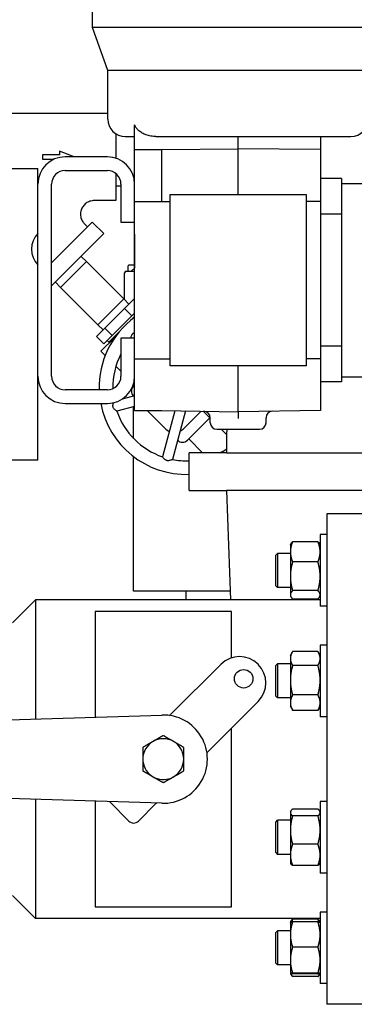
# Model space of a CAD drawing. Header units: inches. Extents: x 24 to 1128, y -69 to 748.
# Tile 244 of 256: x 392 to 398, y 195 to 213. Entities that reach past the tile are written whole.
import ezdxf

# ---------------------------------------------------------------- set-up
doc = ezdxf.new("R2010")
doc.units = ezdxf.units.IN
doc.header["$LTSCALE"] = 32
doc.header["$MEASUREMENT"] = 0
doc.layers.add('Visible (ANSI)', color=7, linetype='Continuous', lineweight=30)

msp = doc.modelspace()

# ---------------------------------------------------------------- linework, layer by layer
at = {"layer": 'Visible (ANSI)'}
for p, q in [((393.48331, 212.78961), (393.48331, 216.80961)), ((398.82331, 212.78961), (393.48331, 212.78961)), ((393.76581, 211.99961), (393.48331, 212.78961)), ((398.54081, 211.99961), (393.76581, 211.99961)), ((393.76581, 211.10561), (393.76581, 211.99961)), ((393.76581, 211.20742), (390.23113, 211.20742)), ((394.25531, 210.54804), (394.25531, 210.99697)), ((393.91113, 210.83858), (393.91113, 210.38831)), ((394.08381, 210.78761), (394.25531, 210.78761)), ((394.64464, 210.78761), (397.66382, 210.78761)), ((396.15331, 210.56213), (396.15331, 210.78761)), ((397.66731, 210.78762), (397.66731, 210.54687)), ((397.66731, 210.78761), (398.22281, 210.78761)), ((394.25531, 210.54804), (394.75531, 210.54804)), ((394.25531, 209.59253), (394.25531, 210.54804)), ((394.75531, 210.54804), (396.15331, 210.56213)), ((394.75531, 209.59253), (394.75531, 210.54804)), ((396.15331, 209.72461), (396.15331, 210.56213)), ((397.66731, 210.54687), (396.15331, 210.56213)), ((397.66731, 210.54687), (397.66731, 209.59136)), ((392.88097, 210.44888), (392.56819, 210.44888)), ((392.56819, 210.44888), (392.56819, 210.36846)), ((392.56819, 210.36846), (392.77685, 210.36846)), ((392.88097, 210.51837), (392.88097, 210.44888)), ((393.14953, 210.41321), (392.88097, 210.51837)), ((393.75531, 210.41321), (392.98361, 210.41321)), ((390.99361, 210.19941), (392.48361, 210.19941)), ((392.48361, 210.01191), (392.48361, 210.19941)), ((392.48361, 209.00941), (392.48361, 210.01191)), ((392.98361, 210.16321), (393.75531, 210.16321)), ((393.91113, 210.10871), (393.91113, 209.60992)), ((398.05131, 210.01511), (397.66731, 210.01511)), ((398.05131, 210.01511), (398.05131, 209.92126)), ((392.73361, 206.38561), (392.73361, 209.91321)), ((393.91113, 209.88367), (394.00531, 209.88367)), ((394.00531, 209.91321), (394.00531, 209.21241)), ((398.05131, 209.92126), (401.20091, 209.92126)), ((398.05131, 209.92126), (398.05131, 206.37796)), ((394.90731, 206.57461), (394.90731, 209.72461)), ((394.90731, 209.72461), (397.39931, 209.72461)), ((397.39931, 209.72461), (397.39931, 206.57461)), ((393.91113, 209.60992), (393.51304, 209.60992)), ((394.25531, 209.59253), (394.75531, 209.59253)), ((394.25531, 206.7067), (394.25531, 209.59253)), ((394.75531, 209.59253), (394.90731, 209.59406)), ((397.66731, 209.59136), (397.39931, 209.59406)), ((397.66731, 209.59136), (397.66731, 206.70787)), ((398.05131, 209.36108), (397.66731, 209.36108)), ((393.47987, 209.21631), (392.73361, 208.47005)), ((393.33626, 209.18314), (393.39148, 209.12792)), ((393.47987, 209.21631), (393.692, 209.00418)), ((394.00531, 209.21241), (394.25531, 209.21241)), ((392.48361, 208.42941), (392.48361, 209.00941)), ((392.73361, 208.04578), (393.692, 209.00418)), ((394.25531, 208.99573), (394.25174, 208.99217)), ((394.25174, 208.99217), (394.25531, 208.99217)), ((394.25174, 208.99217), (394.25174, 208.37217)), ((393.2745, 208.58668), (393.37219, 208.49491)), ((392.48361, 205.03191), (392.48361, 208.42941)), ((392.89489, 208.01762), (393.37219, 208.49491)), ((393.37219, 208.49491), (394.05955, 207.80755)), ((394.13174, 208.39717), (394.13174, 208.31217)), ((394.25174, 208.42717), (394.16174, 208.42717)), ((394.25174, 208.37217), (394.19174, 208.31217)), ((394.25531, 208.37217), (394.25174, 208.37217)), ((394.07174, 207.79457), (394.07174, 208.28217)), ((394.10174, 208.31217), (394.25531, 208.31217)), ((392.80313, 208.1153), (392.89489, 208.01762)), ((392.89489, 208.01762), (393.58225, 207.33025)), ((393.58225, 207.33025), (394.05955, 207.80755)), ((394.15131, 207.70986), (394.05955, 207.80755)), ((394.25531, 207.81386), (394.07045, 207.629)), ((394.07045, 207.629), (393.71229, 207.27084)), ((393.84664, 207.13649), (394.2048, 207.49465)), ((394.07045, 207.629), (394.2048, 207.49465)), ((394.19958, 207.42746), (394.25531, 207.48319)), ((394.2048, 207.49465), (394.25531, 207.54516)), ((393.67994, 207.23849), (393.58225, 207.33025)), ((393.71229, 207.27084), (393.55746, 207.11601)), ((393.55746, 207.11601), (393.69181, 206.98166)), ((393.69181, 206.98166), (393.84664, 207.13649)), ((393.71229, 207.27084), (393.84664, 207.13649)), ((393.78121, 207.00909), (393.96234, 207.19022)), ((393.89319, 207.09818), (393.63897, 206.84397)), ((393.75022, 207.04007), (393.78121, 207.00909)), ((393.79301, 206.998), (393.78121, 207.00909)), ((394.25531, 207.08641), (394.00531, 207.08641)), ((394.00531, 207.08641), (394.00531, 206.38561)), ((398.05131, 206.93814), (397.66731, 206.93814)), ((393.71613, 206.76681), (393.63897, 206.84397)), ((394.00531, 206.47763), (393.91263, 206.5703)), ((394.25531, 206.7067), (394.75531, 206.7067)), ((394.25531, 205.75702), (394.25531, 206.7067)), ((394.75531, 206.7067), (394.90731, 206.70517)), ((397.39931, 206.57461), (394.90731, 206.57461)), ((396.15331, 205.73261), (396.15331, 206.57461)), ((397.66731, 206.70787), (397.39931, 206.70517)), ((397.66731, 206.70787), (397.66731, 205.75904)), ((394.23272, 206.20028), (394.25531, 206.22287)), ((394.25531, 206.22763), (394.23576, 206.24718)), ((398.05131, 206.28411), (397.66731, 206.28411)), ((398.05131, 206.37796), (401.20091, 206.37796)), ((398.05131, 206.37796), (398.05131, 206.28411)), ((393.75531, 206.13561), (392.98361, 206.13561)), ((394.25531, 206.02626), (394.0249, 205.96452)), ((394.23532, 206.0209), (394.23272, 206.0235)), ((392.98361, 205.88561), (393.75531, 205.88561)), ((394.25531, 205.83163), (393.92959, 205.74435)), ((394.23674, 205.2441), (394.23674, 205.82665)), ((394.25531, 205.75702), (394.75531, 205.75702)), ((394.48374, 205.75702), (394.80835, 205.43241)), ((394.75531, 205.75702), (396.15331, 205.73261)), ((394.99334, 205.75286), (394.76674, 204.9072)), ((395.18706, 205.74948), (394.94834, 204.85854)), ((395.1619, 205.43241), (395.47397, 205.74447)), ((395.51308, 205.74379), (395.64131, 205.61556)), ((397.66731, 205.75904), (396.15331, 205.73261)), ((396.15331, 205.73261), (396.15331, 205.6126)), ((395.6346, 205.62226), (395.22267, 205.21033)), ((395.64131, 205.53361), (395.64131, 205.62363)), ((396.66531, 205.53361), (396.66531, 205.62363)), ((394.88979, 205.36643), (394.8678, 205.38842)), ((395.76131, 205.41361), (396.54531, 205.41361)), ((395.84325, 205.41361), (395.94188, 205.31499)), ((395.04589, 205.21033), (395.04329, 205.21293)), ((395.50344, 204.9795), (395.24764, 205.2353)), ((395.94174, 205.292), (395.94174, 204.9795)), ((392.48361, 204.84441), (392.48361, 205.03191)), ((395.94174, 204.9795), (395.25424, 204.9795)), ((395.25424, 204.292), (395.25424, 204.9795)), ((395.94174, 204.9795), (399.94174, 204.9795)), ((392.48361, 204.84441), (390.99361, 204.84441)), ((394.23674, 202.44367), (394.23674, 204.91077)), ((395.25424, 204.292), (395.94174, 204.292)), ((395.94174, 204.292), (396.01691, 202.28267)), ((399.94174, 204.292), (395.94174, 204.292)), ((397.78063, 203.85867), (397.78063, 194.85867)), ((398.72063, 203.85867), (397.78063, 203.85867)), ((397.11163, 203.29242), (397.12327, 203.31258)), ((397.61677, 203.35), (397.1535, 203.35)), ((397.65863, 203.29242), (397.647, 203.31258)), ((397.65863, 203.47992), (397.65863, 202.16742)), ((397.78063, 203.47992), (397.65863, 203.47992)), ((396.84313, 203.10442), (396.87443, 203.13572)), ((396.87443, 203.13572), (396.87443, 202.51072)), ((397.11163, 203.13572), (396.87443, 203.13572)), ((397.11163, 203.29242), (397.11163, 203.16374)), ((397.11163, 203.16374), (397.11163, 202.71432)), ((396.84313, 202.54202), (396.84313, 203.10442)), ((397.61677, 202.97748), (397.1535, 202.97748)), ((397.11163, 202.71432), (397.11163, 202.37425)), ((396.01088, 202.44367), (394.23674, 202.44367)), ((395.20174, 202.28267), (395.20174, 202.44367)), ((396.84313, 202.54202), (396.87443, 202.51072)), ((397.11163, 202.51072), (396.87443, 202.51072)), ((397.61677, 202.45115), (397.1535, 202.45115)), ((392.01663, 201.85867), (392.44063, 202.28267)), ((392.44063, 202.28267), (392.44063, 200.09516)), ((397.65863, 202.28267), (392.44063, 202.28267)), ((397.11163, 202.37425), (397.11163, 202.35492)), ((397.11163, 202.35492), (397.12327, 202.33476)), ((397.61677, 202.29734), (397.1535, 202.29734)), ((397.65863, 202.35492), (397.647, 202.33476)), ((396.03063, 202.06917), (393.53063, 202.06917)), ((393.53063, 202.06917), (393.53063, 200.12959)), ((396.03063, 201.21703), (396.03063, 202.06917)), ((397.78063, 202.16742), (397.65863, 202.16742)), ((397.11163, 201.26285), (397.14892, 201.32743)), ((397.61677, 201.33517), (397.1535, 201.33517)), ((397.65863, 201.26285), (397.62134, 201.32743)), ((397.65863, 201.45035), (397.65863, 200.13785)), ((397.78063, 201.45035), (397.65863, 201.45035)), ((397.11163, 201.26285), (397.11163, 201.20608)), ((397.11163, 201.20608), (397.11163, 200.80645)), ((394.91564, 200.17533), (395.84059, 201.10027)), ((396.51941, 201.10027), (396.52224, 201.09745)), ((396.84313, 201.07493), (396.87443, 201.10623)), ((396.84313, 200.51253), (396.84313, 201.07493)), ((396.87443, 201.10623), (396.87443, 200.48123)), ((397.11163, 201.10623), (396.87443, 201.10623)), ((397.61677, 201.07698), (397.1535, 201.07698)), ((397.11163, 200.80645), (397.11163, 200.39446)), ((396.84313, 200.51253), (396.87443, 200.48123)), ((397.11163, 200.48123), (396.87443, 200.48123)), ((397.61677, 200.53591), (397.1535, 200.53591)), ((396.52224, 200.41862), (395.59729, 199.49368)), ((397.11163, 200.39446), (397.11163, 200.32535)), ((397.11163, 200.32535), (397.14892, 200.26076)), ((397.61677, 200.25302), (397.1535, 200.25302)), ((397.65863, 200.32535), (397.62134, 200.26076)), ((381.14864, 199.73848), (394.75506, 200.16827)), ((397.78063, 200.13785), (397.65863, 200.13785)), ((396.03063, 196.64817), (396.03063, 199.92702)), ((394.75506, 198.54907), (381.14864, 198.97886)), ((394.56299, 199.05329), (394.62498, 199.0175)), ((394.96474, 199.03197), (394.97151, 199.03588)), ((392.44063, 198.62218), (392.44063, 196.43467)), ((393.53063, 198.58775), (393.53063, 196.64817)), ((394.14919, 198.22235), (393.79204, 198.57949)), ((394.64562, 198.54201), (394.32596, 198.22235)), ((397.61677, 198.44262), (397.1535, 198.44262)), ((397.65863, 198.57992), (397.65863, 197.26742)), ((397.78063, 198.57992), (397.65863, 198.57992)), ((397.11163, 198.39242), (397.11931, 198.40572)), ((397.11163, 198.39242), (397.11163, 198.37949)), ((397.11163, 198.37949), (397.11163, 198.05688)), ((397.61677, 198.31635), (397.1535, 198.31635)), ((397.65863, 198.39242), (397.65095, 198.40572)), ((396.84313, 198.20481), (396.87443, 198.23611)), ((396.84313, 197.64241), (396.84313, 198.20481)), ((396.87443, 198.23611), (396.87443, 197.61111)), ((397.11163, 198.23611), (396.87443, 198.23611)), ((397.11163, 198.05688), (397.11163, 197.60106)), ((397.61677, 197.7974), (397.1535, 197.7974)), ((396.84313, 197.64241), (396.87443, 197.61111)), ((397.11163, 197.61111), (396.87443, 197.61111)), ((397.11163, 197.60106), (397.11163, 197.45492)), ((397.11163, 197.45492), (397.11931, 197.44162)), ((397.61677, 197.40472), (397.1535, 197.40472)), ((397.65863, 197.45492), (397.65095, 197.44162)), ((397.78063, 197.26742), (397.65863, 197.26742)), ((392.01663, 196.85867), (392.44063, 196.43467)), ((393.53063, 196.64817), (396.03063, 196.64817)), ((397.65863, 196.5501), (397.65863, 195.2376)), ((397.78063, 196.5501), (397.65863, 196.5501)), ((397.65863, 196.43467), (392.44063, 196.43467)), ((397.11163, 196.3626), (397.11173, 196.36276)), ((397.11163, 196.3626), (397.11163, 196.13883)), ((397.11202, 196.3631), (397.12327, 196.38258)), ((397.61677, 196.42), (397.1535, 196.42)), ((397.61677, 196.36956), (397.1535, 196.36956)), ((397.65824, 196.3631), (397.647, 196.38258)), ((397.65863, 196.3626), (397.65854, 196.36276)), ((396.84313, 196.17532), (396.87443, 196.20662)), ((396.84313, 195.61292), (396.84313, 196.17532)), ((396.87443, 196.20662), (396.87443, 195.58162)), ((397.11163, 196.20662), (396.87443, 196.20662)), ((397.11163, 196.13883), (397.11163, 195.67025)), ((397.61677, 195.90811), (397.1535, 195.90811)), ((396.84313, 195.61292), (396.87443, 195.58162)), ((397.11163, 195.58162), (396.87443, 195.58162)), ((397.11163, 195.67025), (397.11163, 195.42526)), ((397.11163, 195.42526), (397.11163, 195.4251)), ((397.11163, 195.4251), (397.11163, 195.42492)), ((397.11163, 195.4251), (397.11173, 195.42493)), ((397.11163, 195.42492), (397.12327, 195.40476)), ((397.61677, 195.43239), (397.1535, 195.43239)), ((397.61677, 195.41813), (397.1535, 195.41813)), ((397.61677, 195.36734), (397.1535, 195.36734)), ((397.65863, 195.42492), (397.647, 195.40476)), ((397.65863, 195.4251), (397.65854, 195.42493)), ((397.78063, 195.2376), (397.65863, 195.2376)), ((398.72063, 194.85867), (397.78063, 194.85867))]:
    msp.add_line(p, q, dxfattribs=at)
msp.add_circle((396.25566, 200.83369), 0.17, dxfattribs=at)
for centre, radius, start, end in [((394.08381, 211.10561), 0.318, 180, 270), ((398.22281, 211.10561), 0.318, 270, 0), ((392.98361, 209.91321), 0.5, 90, 180), ((393.75531, 209.91321), 0.5, 0, 90), ((392.98361, 209.91321), 0.25, 90, 180), ((393.75531, 209.91321), 0.25, 0, 90), ((392.77403, 208.71941), 0.41042, 135.041131, 224.958869), ((394.10174, 208.28217), 0.03, 90, 180), ((395.2061, 206.18371), 1.6, 126.458625, 181.722431), ((395.2061, 206.18371), 1.35, 152.806995, 181.135744), ((392.98361, 206.38561), 0.5, 180, 270), ((392.98361, 206.38561), 0.25, 180, 270), ((393.75531, 206.38561), 0.25, 270, 0), ((393.75531, 206.38561), 0.5, 270, 0), ((394.32111, 206.11189), 0.125, 135, 225), ((395.2061, 206.18371), 1.6, 190.737376, 271.724419), ((395.2061, 206.18371), 1.35, 198.992715, 251.007285), ((395.52131, 205.62363), 0.12, 0, 89), ((396.78531, 205.62363), 0.12, 91, 180), ((395.76131, 205.53361), 0.12, 180, 270), ((396.54531, 205.53361), 0.12, 270, 0), ((394.98512, 205.60918), 0.25, 225, 248.279539), ((394.98512, 205.60918), 0.25, 294.4181, 315), ((397.94174, 205.292), 2, 176.513935, 180), ((395.13428, 205.29872), 0.125, 225, 315), ((395.2061, 206.18371), 1.35, 296.874005, 303.01948), ((395.2061, 206.18371), 1.35, 258.992715, 272.043881), ((397.94174, 199.35867), 3, 101.605475, 102.924238), ((397.94174, 199.35867), 3, 95.415072, 95.528088), ((396.18, 200.76086), 0.48, 45, 135), ((396.18283, 200.75803), 0.48, 315, 45), ((394.78063, 199.35867), 0.81, 268.190802, 91.809198), ((394.82726, 200.26372), 0.125, 304.104347, 315), ((394.78063, 199.35867), 0.375, 60, 120), ((394.78063, 199.35867), 0.375, 120, 180), ((394.78063, 199.35867), 0.375, 0, 60), ((394.78063, 199.35867), 0.375, 180, 234.523496), ((394.78063, 199.35867), 0.375, 300.597117, 0), ((395.68568, 199.40529), 0.125, 135, 145.895653), ((394.78063, 199.35867), 0.375, 245.476504, 299.402883), ((394.73401, 198.45362), 0.125, 127.965535, 135), ((394.23757, 198.31074), 0.125, 225, 315)]:
    msp.add_arc(centre, radius, start, end, dxfattribs=at)
msp.add_ellipse((397.59491, 211.13086), major_axis=(0.45933, -0.10441), ratio=0.71187888, start_param=5.02145534, end_param=5.02904348, dxfattribs=at)
for points, knots in [([(394.64464, 210.78761), (394.6159, 210.78761), (394.58441, 210.78981), (394.52242, 210.79988), (394.49192, 210.80778), (394.44245, 210.82547), (394.41857, 210.83606), (394.37344, 210.86175), (394.35221, 210.87688), (394.31902, 210.90588), (394.30356, 210.92188), (394.2766, 210.95688), (394.26513, 210.97589), (394.25614, 210.99516), (394.25572, 210.99606), (394.25531, 210.99697)], [-1.38558435, -1.38558435, -1.38558435, -1.38558435, -1.16657439, -1.16657439, -0.94756443, -0.94756443, -0.76624939, -0.76624939, -0.58493434, -0.58493434, -0.43040654, -0.43040654, -0.27587875, -0.27587875, -0.26835486, -0.26835486, -0.26835486, -0.26835486]), ([(393.51304, 209.60992), (393.48706, 209.60992), (393.46079, 209.60564), (393.41092, 209.58944), (393.38674, 209.57718), (393.34382, 209.5458), (393.32469, 209.52617), (393.29405, 209.48284), (393.28202, 209.45866), (393.2662, 209.40781), (393.26254, 209.38043), (393.26397, 209.32738), (393.26878, 209.30103), (393.28639, 209.25088), (393.2998, 209.22663), (393.32263, 209.19762), (393.32925, 209.19017), (393.33626, 209.18314)], [0.00000313, 0.00000313, 0.00000313, 0.00000313, 0.1979563, 0.1979563, 0.39951416, 0.39951416, 0.60305681, 0.60305681, 0.80389882, 0.80389882, 1.00888458, 1.00888458, 1.20824396, 1.20824396, 1.41386434, 1.41386434, 1.48952599, 1.48952599, 1.48952599, 1.48952599]), ([(394.16174, 208.42717), (394.15805, 208.42717), (394.1544, 208.42649), (394.15098, 208.42517), (394.14746, 208.42382), (394.14426, 208.42183), (394.14153, 208.41933), (394.13862, 208.41668), (394.1363, 208.41352), (394.13465, 208.41004), (394.1337, 208.40805), (394.13298, 208.40597), (394.1325, 208.40384), (394.13199, 208.40165), (394.13174, 208.39941), (394.13174, 208.39717)], [0.123493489, 0.123493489, 0.123493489, 0.123493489, 0.151693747, 0.151693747, 0.151693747, 0.1807417, 0.1807417, 0.1807417, 0.211584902, 0.211584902, 0.211584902, 0.22923629, 0.22923629, 0.22923629, 0.247402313, 0.247402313, 0.247402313, 0.247402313]), ([(394.1893, 207.08641), (394.18941, 207.08724), (394.18953, 207.08809), (394.19082, 207.0971), (394.19252, 207.10717), (394.19721, 207.12535), (394.19974, 207.13337), (394.20598, 207.14747), (394.20938, 207.15364), (394.21498, 207.16125), (394.21643, 207.16304), (394.21864, 207.16555), (394.21933, 207.16631), (394.22057, 207.16761), (394.2211, 207.16816), (394.22216, 207.1692), (394.22267, 207.1697), (394.22405, 207.17099), (394.22492, 207.17177), (394.22809, 207.17448), (394.23045, 207.17628), (394.24005, 207.18284), (394.24774, 207.18649), (394.25531, 207.18933)], [-1.031848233, -1.031848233, -1.031848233, -1.031848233, -1.021616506, -1.021616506, -0.92624701, -0.92624701, -0.858338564, -0.858338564, -0.804308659, -0.804308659, -0.786846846, -0.786846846, -0.779072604, -0.779072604, -0.773264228, -0.773264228, -0.767822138, -0.767822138, -0.758830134, -0.758830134, -0.735798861, -0.735798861, -0.668169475, -0.668169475, -0.668169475, -0.668169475]), ([(393.92959, 205.74435), (393.92959, 205.74435), (393.92871, 205.74498), (393.92431, 205.74816), (393.91966, 205.75155), (393.90744, 205.76115), (393.89957, 205.76766), (393.88616, 205.78081), (393.88048, 205.78701), (393.87139, 205.79947), (393.86775, 205.80549), (393.86397, 205.81415), (393.86313, 205.8163), (393.86206, 205.81947), (393.86175, 205.82045), (393.86124, 205.82217), (393.86104, 205.8229), (393.86066, 205.82434), (393.86049, 205.82503), (393.86006, 205.82687), (393.85982, 205.82802), (393.85906, 205.83211), (393.85868, 205.83506), (393.85774, 205.84753), (393.85863, 205.85685), (393.86212, 205.87581), (393.86511, 205.88578), (393.8687, 205.89607), (393.86921, 205.89749), (393.86972, 205.89888)], [-1.159920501, -1.159920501, -1.159920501, -1.159920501, -1.106581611, -1.106581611, -1.021616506, -1.021616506, -0.92624701, -0.92624701, -0.858338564, -0.858338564, -0.804308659, -0.804308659, -0.786846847, -0.786846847, -0.779072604, -0.779072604, -0.773264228, -0.773264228, -0.767822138, -0.767822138, -0.758830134, -0.758830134, -0.735798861, -0.735798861, -0.661342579, -0.661342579, -0.572803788, -0.572803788, -0.558141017, -0.558141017, -0.558141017, -0.558141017]), ([(394.94834, 204.85854), (394.94834, 204.85854), (394.94735, 204.85809), (394.9424, 204.85587), (394.93713, 204.85354), (394.92271, 204.84776), (394.91314, 204.84419), (394.89505, 204.83916), (394.88684, 204.83734), (394.87151, 204.8357), (394.86447, 204.83556), (394.85508, 204.83661), (394.8528, 204.83696), (394.84952, 204.83762), (394.84852, 204.83784), (394.84677, 204.83826), (394.84603, 204.83845), (394.8446, 204.83884), (394.84392, 204.83904), (394.84211, 204.83959), (394.84099, 204.83995), (394.83706, 204.84134), (394.83432, 204.84249), (394.82305, 204.8479), (394.81543, 204.85334), (394.80076, 204.86584), (394.79361, 204.87341), (394.7813, 204.88771), (394.77625, 204.89429), (394.76977, 204.90296), (394.76787, 204.90562), (394.76686, 204.90703), (394.76674, 204.9072), (394.76674, 204.9072)], [-1.159920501, -1.159920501, -1.159920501, -1.159920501, -1.106581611, -1.106581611, -1.021616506, -1.021616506, -0.92624701, -0.92624701, -0.858338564, -0.858338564, -0.804308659, -0.804308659, -0.786846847, -0.786846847, -0.779072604, -0.779072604, -0.773264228, -0.773264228, -0.767822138, -0.767822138, -0.758830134, -0.758830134, -0.735798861, -0.735798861, -0.661342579, -0.661342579, -0.572803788, -0.572803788, -0.482638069, -0.482638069, -0.410214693, -0.410214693, -0.386508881, -0.386508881, -0.386508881, -0.386508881])]:
    msp.add_open_spline(points, degree=3, knots=knots, dxfattribs=at)
for points, weights in [([(397.1535, 203.35), (397.11163, 203.25019), (397.11163, 203.16374)], [1, 1.0379548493, 1]), ([(397.12327, 203.31258), (397.13352, 203.33034), (397.1535, 203.35)], [1.01889881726, 1.01775604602, 1]), ([(397.65863, 203.16374), (397.65863, 203.25019), (397.61677, 203.35)], [1, 1.0379548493, 1]), ([(397.61677, 203.35), (397.63674, 203.33034), (397.647, 203.31258)], [1, 1.01775604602, 1.01889881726]), ([(397.11163, 203.16374), (397.11163, 203.0773), (397.1535, 202.97748)], [1, 1.0379548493, 1]), ([(397.61677, 202.97748), (397.65863, 203.0773), (397.65863, 203.16374)], [1, 1.0379548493, 1]), ([(397.1535, 202.97748), (397.11163, 202.83645), (397.11163, 202.71432)], [1, 1.0379548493, 1]), ([(397.65863, 202.71432), (397.65863, 202.83645), (397.61677, 202.97748)], [1, 1.0379548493, 1]), ([(397.11163, 202.71432), (397.11163, 202.59218), (397.1535, 202.45115)], [1, 1.0379548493, 1]), ([(397.61677, 202.45115), (397.65863, 202.59218), (397.65863, 202.71432)], [1, 1.0379548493, 1]), ([(397.1535, 202.45115), (397.11163, 202.40994), (397.11163, 202.37425)], [1, 1.0379548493, 1]), ([(397.65863, 202.37425), (397.65863, 202.40994), (397.61677, 202.45115)], [1, 1.0379548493, 1]), ([(397.11163, 202.37425), (397.11163, 202.33855), (397.1535, 202.29734)], [1, 1.0379548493, 1]), ([(397.61677, 202.29734), (397.65863, 202.33855), (397.65863, 202.37425)], [1, 1.0379548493, 1]), ([(397.1535, 201.33517), (397.11163, 201.26599), (397.11163, 201.20608)], [1, 1.0379548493, 1]), ([(397.65863, 201.20608), (397.65863, 201.26599), (397.61677, 201.33517)], [1, 1.0379548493, 1]), ([(397.11163, 201.20608), (397.11163, 201.14617), (397.1535, 201.07698)], [1, 1.0379548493, 1]), ([(397.61677, 201.07698), (397.65863, 201.14617), (397.65863, 201.20608)], [1, 1.0379548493, 1]), ([(397.1535, 201.07698), (397.11163, 200.932), (397.11163, 200.80645)], [1, 1.0379548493, 1]), ([(397.65863, 200.80645), (397.65863, 200.932), (397.61677, 201.07698)], [1, 1.0379548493, 1]), ([(397.11163, 200.80645), (397.11163, 200.68089), (397.1535, 200.53591)], [1, 1.0379548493, 1]), ([(397.61677, 200.53591), (397.65863, 200.68089), (397.65863, 200.80645)], [1, 1.0379548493, 1]), ([(397.1535, 200.53591), (397.11163, 200.46011), (397.11163, 200.39446)], [1, 1.0379548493, 1]), ([(397.65863, 200.39446), (397.65863, 200.46011), (397.61677, 200.53591)], [1, 1.0379548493, 1]), ([(397.11163, 200.39446), (397.11163, 200.32882), (397.1535, 200.25302)], [1, 1.0379548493, 1]), ([(397.1535, 200.25302), (397.15114, 200.25692), (397.14892, 200.26076)], [1, 1.00206469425, 1.00390475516]), ([(397.61677, 200.25302), (397.65863, 200.32882), (397.65863, 200.39446)], [1, 1.0379548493, 1]), ([(397.62134, 200.26076), (397.61912, 200.25692), (397.61677, 200.25302)], [1.00390475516, 1.00206469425, 1]), ([(394.78063, 199.79168), (394.68015, 199.73367), (394.59313, 199.68343)], [1.79286472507, 1.93154329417, 1.93154329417]), ([(394.96813, 199.68343), (394.88111, 199.73367), (394.78063, 199.79168)], [1.93154329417, 1.93154329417, 1.79286472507]), ([(394.59313, 199.68343), (394.50611, 199.63319), (394.40563, 199.57518)], [1.93154329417, 1.93154329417, 1.79286472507]), ([(394.40563, 199.57518), (394.40563, 199.45915), (394.40563, 199.35867)], [1.79286472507, 1.93154329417, 1.93154329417]), ([(395.15563, 199.57518), (395.05515, 199.63319), (394.96813, 199.68343)], [1.79286472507, 1.93154329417, 1.93154329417]), ([(395.15563, 199.35867), (395.15563, 199.45915), (395.15563, 199.57518)], [1.93154329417, 1.93154329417, 1.79286472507]), ([(394.40563, 199.35867), (394.40563, 199.25898), (394.40563, 199.14414)], [1.93154329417, 1.93154329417, 1.79505267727]), ([(395.15563, 199.14219), (395.15563, 199.2582), (395.15563, 199.35867)], [1.79289081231, 1.93154329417, 1.93154329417]), ([(394.40563, 199.14414), (394.48987, 199.0955), (394.56299, 199.05329)], [1.79674257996, 1.91307299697, 1.93367420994]), ([(394.62498, 199.0175), (394.6981, 198.97529), (394.78232, 198.92666)], [1.93367420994, 1.91307533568, 1.79676899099]), ([(394.78232, 198.92666), (394.87997, 198.98304), (394.96474, 199.03197)], [1.79509907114, 1.92894511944, 1.93156858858]), ([(394.97151, 199.03588), (395.05696, 199.08522), (395.15563, 199.14219)], [1.93156858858, 1.9289237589, 1.79291079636]), ([(397.1535, 198.44262), (397.11163, 198.40879), (397.11163, 198.37949)], [1, 1.0379548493, 1]), ([(397.65863, 198.37949), (397.65863, 198.40879), (397.61677, 198.44262)], [1, 1.0379548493, 1]), ([(397.11163, 198.37949), (397.11163, 198.35019), (397.1535, 198.31635)], [1, 1.0379548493, 1]), ([(397.1535, 198.31635), (397.11163, 198.1773), (397.11163, 198.05688)], [1, 1.0379548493, 1]), ([(397.61677, 198.31635), (397.65863, 198.35019), (397.65863, 198.37949)], [1, 1.0379548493, 1]), ([(397.65863, 198.05688), (397.65863, 198.1773), (397.61677, 198.31635)], [1, 1.0379548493, 1]), ([(397.11163, 198.05688), (397.11163, 197.93645), (397.1535, 197.7974)], [1, 1.0379548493, 1]), ([(397.61677, 197.7974), (397.65863, 197.93645), (397.65863, 198.05688)], [1, 1.0379548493, 1]), ([(397.1535, 197.7974), (397.11163, 197.69218), (397.11163, 197.60106)], [1, 1.0379548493, 1]), ([(397.65863, 197.60106), (397.65863, 197.69218), (397.61677, 197.7974)], [1, 1.0379548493, 1]), ([(397.11163, 197.60106), (397.11163, 197.50994), (397.1535, 197.40472)], [1, 1.0379548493, 1]), ([(397.61677, 197.40472), (397.65863, 197.50994), (397.65863, 197.60106)], [1, 1.0379548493, 1]), ([(397.1535, 197.40472), (397.12935, 197.42424), (397.11931, 197.44162)], [1, 1.0215494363, 1.01862883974]), ([(397.65095, 197.44162), (397.64092, 197.42424), (397.61677, 197.40472)], [1.01862883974, 1.0215494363, 1]), ([(397.1535, 196.36956), (397.11163, 196.24592), (397.11163, 196.13883)], [1, 1.0379548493, 1]), ([(397.11173, 196.36276), (397.11355, 196.36592), (397.1535, 196.36956)], [1.00343145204, 1.03615364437, 1]), ([(397.12327, 196.38258), (397.13352, 196.40034), (397.1535, 196.42)], [1.01889881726, 1.01775604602, 1]), ([(397.1535, 196.42), (397.14215, 196.39293), (397.13399, 196.36756)], [1, 1.01001544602, 1.01474518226]), ([(397.63628, 196.36756), (397.62812, 196.39293), (397.61677, 196.42)], [1.01474518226, 1.01001544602, 1]), ([(397.61677, 196.42), (397.63674, 196.40034), (397.647, 196.38258)], [1, 1.01775604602, 1.01889881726]), ([(397.61677, 196.36956), (397.65672, 196.36592), (397.65854, 196.36276)], [1, 1.03615364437, 1.00343145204]), ([(397.65863, 196.13883), (397.65863, 196.24592), (397.61677, 196.36956)], [1, 1.0379548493, 1]), ([(397.11163, 196.13883), (397.11163, 196.03175), (397.1535, 195.90811)], [1, 1.0379548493, 1]), ([(397.61677, 195.90811), (397.65863, 196.03175), (397.65863, 196.13883)], [1, 1.0379548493, 1]), ([(397.1535, 195.90811), (397.11163, 195.78064), (397.11163, 195.67025)], [1, 1.0379548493, 1]), ([(397.65863, 195.67025), (397.65863, 195.78064), (397.61677, 195.90811)], [1, 1.0379548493, 1]), ([(397.11163, 195.67025), (397.11163, 195.55986), (397.1535, 195.43239)], [1, 1.0379548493, 1]), ([(397.61677, 195.43239), (397.65863, 195.55986), (397.65863, 195.67025)], [1, 1.0379548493, 1]), ([(397.1535, 195.43239), (397.11163, 195.42857), (397.11163, 195.42526)], [1, 1.0379548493, 1]), ([(397.11163, 195.42526), (397.11163, 195.42195), (397.1535, 195.41813)], [1, 1.0379548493, 1]), ([(397.11495, 195.42332), (397.1232, 195.39717), (397.1535, 195.36734)], [1.01542672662, 1.02718614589, 1]), ([(397.65863, 195.42526), (397.65863, 195.42857), (397.61677, 195.43239)], [1, 1.0379548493, 1]), ([(397.61677, 195.41813), (397.65863, 195.42195), (397.65863, 195.42526)], [1, 1.0379548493, 1]), ([(397.61677, 195.36734), (397.64707, 195.39717), (397.65531, 195.42332)], [1, 1.02718614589, 1.01542672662])]:
    msp.add_rational_spline(points, weights, degree=2, dxfattribs=at)

doc.saveas('drawing.dxf')
